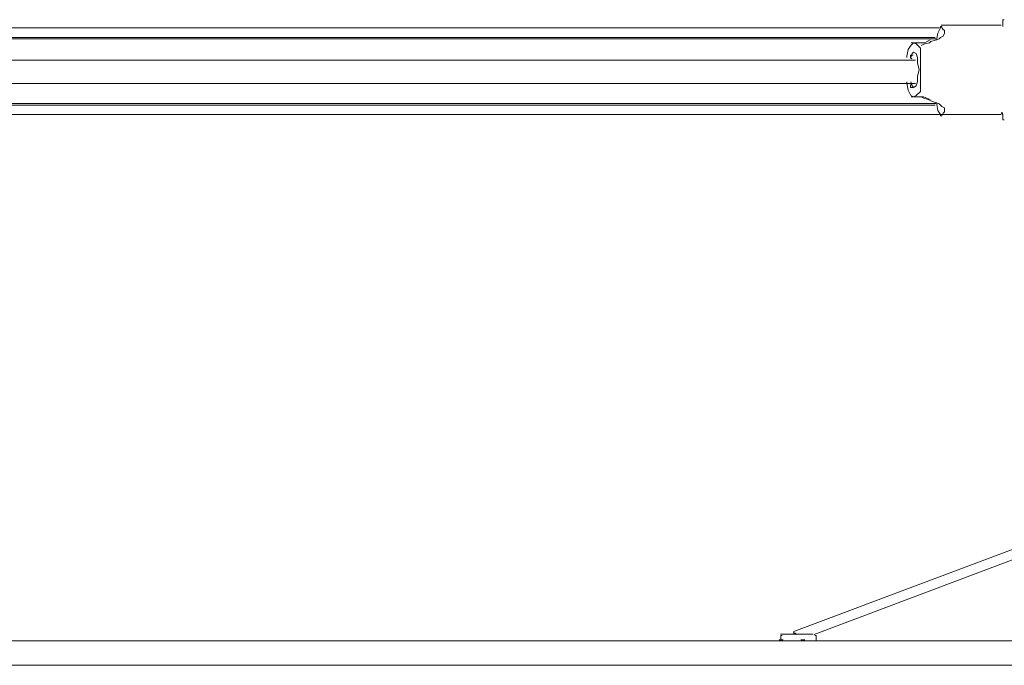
# Model space of a CAD drawing. Header units: millimetres. Extents: x 32.1 to 48.5, y -27.6 to 7.4.
# Tile 9 of 43: x 37.7 to 40, y -26 to -24.5. Entities that reach past the tile are written whole.
import ezdxf

# ---------------------------------------------------------------- set-up
doc = ezdxf.new("R2010")
doc.units = ezdxf.units.MM
doc.header["$MEASUREMENT"] = 0
doc.layers.add('Livello 1', color=7, linetype='Continuous', lineweight=0)

# ---------------------------------------------------------------- blocks, each defined once
blk = doc.blocks.new('Block_0')
at = {"layer": 'Livello 1', "color": 250, "lineweight": 5, "true_color": 0x1d1d1b}
for points, knots in [([(40.0168, -24.5121), (40.0168, -24.5121), (40.0168, -24.5121), (40.0168, -24.5121), (40.0168, -24.5121), (40.0136, -24.5121), (40.0136, -24.5121), (40.0136, -24.5121), (40.0136, -24.5153), (40.0136, -24.5153)], [0, 0, 0, 0, 1, 1, 1, 2, 2, 2, 3, 3, 3, 3]), ([(39.8671, -24.531), (39.8671, -24.531), (39.7658, -24.531), (39.7658, -24.531), (39.7658, -24.531), (39.5732, -24.531), (39.5732, -24.531), (39.5732, -24.531), (39.3807, -24.531), (39.3807, -24.531), (39.3807, -24.531), (39.1846, -24.531), (39.1846, -24.531), (39.1846, -24.531), (38.9888, -24.531), (38.9888, -24.531), (38.9888, -24.531), (38.7928, -24.531), (38.7928, -24.531), (38.7928, -24.531), (38.5972, -24.531), (38.5972, -24.531), (38.5972, -24.531), (38.4012, -24.531), (38.4012, -24.531), (38.4012, -24.531), (38.2057, -24.531), (38.2057, -24.531), (38.2057, -24.531), (38.0096, -24.531), (38.0096, -24.531), (38.0096, -24.531), (37.8138, -24.531), (37.8138, -24.531), (37.8138, -24.531), (37.6178, -24.531), (37.6178, -24.531), (37.6178, -24.531), (37.4252, -24.531), (37.4252, -24.531), (37.4252, -24.531), (37.2326, -24.531), (37.2326, -24.531), (37.2326, -24.531), (37.0397, -24.531), (37.0397, -24.531), (37.0397, -24.531), (36.9356, -24.531), (36.9356, -24.531)], [0, 0, 0, 0, 1, 1, 1, 2, 2, 2, 3, 3, 3, 4, 4, 4, 5, 5, 5, 6, 6, 6, 7, 7, 7, 8, 8, 8, 9, 9, 9, 10, 10, 10, 11, 11, 11, 12, 12, 12, 13, 13, 13, 14, 14, 14, 15, 15, 15, 16, 16, 16, 16]), ([(39.8758, -24.5345), (39.8758, -24.5345), (39.8788, -24.5371), (39.8788, -24.5371), (39.8788, -24.5371), (39.8788, -24.5403), (39.8788, -24.5403), (39.8788, -24.5403), (39.8788, -24.5435), (39.8788, -24.5435), (39.8788, -24.5435), (39.8758, -24.5499), (39.8758, -24.5499), (39.8758, -24.5499), (39.8695, -24.5531), (39.8695, -24.5531), (39.8695, -24.5531), (39.8663, -24.5563), (39.8663, -24.5563), (39.8663, -24.5563), (39.8569, -24.5592), (39.8569, -24.5592), (39.8569, -24.5592), (39.8473, -24.5624), (39.8473, -24.5624), (39.8473, -24.5624), (39.8441, -24.5656), (39.8441, -24.5656), (39.8441, -24.5656), (39.8314, -24.5686), (39.8314, -24.5686), (39.8314, -24.5686), (39.825, -24.5718), (39.825, -24.5718)], [0, 0, 0, 0, 1, 1, 1, 2, 2, 2, 3, 3, 3, 4, 4, 4, 5, 5, 5, 6, 6, 6, 7, 7, 7, 8, 8, 8, 9, 9, 9, 10, 10, 10, 11, 11, 11, 11]), ([(39.8695, -24.5313), (39.8695, -24.5313), (39.8633, -24.5435), (39.8633, -24.5435), (39.8633, -24.5435), (39.8601, -24.5592), (39.8601, -24.5592)], [0, 0, 0, 0, 1, 1, 1, 2, 2, 2, 2]), ([(39.8727, -24.5313), (39.8727, -24.5313), (39.8727, -24.5313), (39.8727, -24.5313), (39.8727, -24.5313), (39.8727, -24.5281), (39.8727, -24.5281), (39.8727, -24.5281), (39.8695, -24.5281), (39.8695, -24.5281), (39.8695, -24.5281), (39.8695, -24.5313), (39.8695, -24.5313)], [0, 0, 0, 0, 1, 1, 1, 2, 2, 2, 3, 3, 3, 4, 4, 4, 4]), ([(39.8585, -24.5561), (39.8585, -24.5561), (39.7608, -24.5561), (39.7608, -24.5561), (39.7608, -24.5561), (39.5679, -24.5561), (39.5679, -24.5561), (39.5679, -24.5561), (39.3753, -24.5561), (39.3753, -24.5561), (39.3753, -24.5561), (39.1825, -24.5561), (39.1825, -24.5561), (39.1825, -24.5561), (38.9893, -24.5561), (38.9893, -24.5561), (38.9893, -24.5561), (38.7933, -24.5561), (38.7933, -24.5561), (38.7933, -24.5561), (38.5972, -24.5561), (38.5972, -24.5561), (38.5972, -24.5561), (38.4014, -24.5561), (38.4014, -24.5561), (38.4014, -24.5561), (38.2054, -24.5561), (38.2054, -24.5561), (38.2054, -24.5561), (38.0093, -24.5561), (38.0093, -24.5561), (38.0093, -24.5561), (37.8167, -24.5561), (37.8167, -24.5561), (37.8167, -24.5561), (37.6207, -24.5561), (37.6207, -24.5561), (37.6207, -24.5561), (37.4278, -24.5561), (37.4278, -24.5561), (37.4278, -24.5561), (37.2347, -24.5561), (37.2347, -24.5561), (37.2347, -24.5561), (37.0421, -24.5561), (37.0421, -24.5561), (37.0421, -24.5561), (36.9441, -24.5561), (36.9441, -24.5561)], [0, 0, 0, 0, 1, 1, 1, 2, 2, 2, 3, 3, 3, 4, 4, 4, 5, 5, 5, 6, 6, 6, 7, 7, 7, 8, 8, 8, 9, 9, 9, 10, 10, 10, 11, 11, 11, 12, 12, 12, 13, 13, 13, 14, 14, 14, 15, 15, 15, 16, 16, 16, 16]), ([(36.9451, -24.5531), (36.9451, -24.5531), (37.1156, -24.5531), (37.1156, -24.5531), (37.1156, -24.5531), (37.3114, -24.5531), (37.3114, -24.5531), (37.3114, -24.5531), (37.5072, -24.5531), (37.5072, -24.5531), (37.5072, -24.5531), (37.7065, -24.5531), (37.7065, -24.5531), (37.7065, -24.5531), (37.9054, -24.5531), (37.9054, -24.5531), (37.9054, -24.5531), (38.1042, -24.5531), (38.1042, -24.5531), (38.1042, -24.5531), (38.3034, -24.5531), (38.3034, -24.5531), (38.3034, -24.5531), (38.5021, -24.5531), (38.5021, -24.5531), (38.5021, -24.5531), (38.7014, -24.5531), (38.7014, -24.5531), (38.7014, -24.5531), (38.9004, -24.5531), (38.9004, -24.5531), (38.9004, -24.5531), (39.0994, -24.5531), (39.0994, -24.5531), (39.0994, -24.5531), (39.2951, -24.5531), (39.2951, -24.5531), (39.2951, -24.5531), (39.4912, -24.5531), (39.4912, -24.5531), (39.4912, -24.5531), (39.687, -24.5531), (39.687, -24.5531), (39.687, -24.5531), (39.8575, -24.5531), (39.8575, -24.5531)], [0, 0, 0, 0, 1, 1, 1, 2, 2, 2, 3, 3, 3, 4, 4, 4, 5, 5, 5, 6, 6, 6, 7, 7, 7, 8, 8, 8, 9, 9, 9, 10, 10, 10, 11, 11, 11, 12, 12, 12, 13, 13, 13, 14, 14, 14, 15, 15, 15, 15]), ([(39.8135, -24.5683), (39.8135, -24.5683), (39.8074, -24.5654), (39.8074, -24.5654), (39.8074, -24.5654), (39.801, -24.5715), (39.801, -24.5715), (39.801, -24.5715), (39.7946, -24.5811), (39.7946, -24.5811), (39.7946, -24.5811), (39.7914, -24.5965), (39.7914, -24.5965), (39.7914, -24.5965), (39.7914, -24.5997), (39.7914, -24.5997)], [0, 0, 0, 0, 1, 1, 1, 2, 2, 2, 3, 3, 3, 4, 4, 4, 5, 5, 5, 5]), ([(39.8457, -24.559), (39.8457, -24.559), (39.8335, -24.5654), (39.8335, -24.5654), (39.8335, -24.5654), (39.8207, -24.5654), (39.8207, -24.5654)], [0, 0, 0, 0, 1, 1, 1, 2, 2, 2, 2]), ([(39.8199, -24.6277), (39.8199, -24.6277), (39.8167, -24.6123), (39.8167, -24.6123), (39.8167, -24.6123), (39.8167, -24.5997), (39.8167, -24.5997), (39.8167, -24.5997), (39.8135, -24.5904), (39.8135, -24.5904), (39.8135, -24.5904), (39.8074, -24.5872), (39.8074, -24.5872), (39.8074, -24.5872), (39.8042, -24.5904), (39.8042, -24.5904), (39.8042, -24.5904), (39.801, -24.5997), (39.801, -24.5997), (39.801, -24.5997), (39.801, -24.6029), (39.801, -24.6029)], [0, 0, 0, 0, 1, 1, 1, 2, 2, 2, 3, 3, 3, 4, 4, 4, 5, 5, 5, 6, 6, 6, 7, 7, 7, 7]), ([(39.8231, -24.5811), (39.8231, -24.5811), (39.8231, -24.5811), (39.8231, -24.5811), (39.8231, -24.5811), (39.8231, -24.5779), (39.8231, -24.5779)], [0, 0, 0, 0, 1, 1, 1, 2, 2, 2, 2]), ([(39.8114, -24.6061), (39.8114, -24.6061), (39.7986, -24.6061), (39.7986, -24.6061), (39.7986, -24.6061), (39.7006, -24.6061), (39.7006, -24.6061), (39.7006, -24.6061), (39.6247, -24.6061), (39.6247, -24.6061), (39.6247, -24.6061), (39.5647, -24.6061), (39.5647, -24.6061), (39.5647, -24.6061), (39.5109, -24.6061), (39.5109, -24.6061), (39.5109, -24.6061), (39.4574, -24.6061), (39.4574, -24.6061), (39.4574, -24.6061), (39.4004, -24.6061), (39.4004, -24.6061), (39.4004, -24.6061), (39.0842, -24.6061), (39.0842, -24.6061), (39.0842, -24.6061), (38.8948, -24.6061), (38.8948, -24.6061), (38.8948, -24.6061), (38.7112, -24.6061), (38.7112, -24.6061), (38.7112, -24.6061), (38.5312, -24.6061), (38.5312, -24.6061), (38.5312, -24.6061), (38.3633, -24.6061), (38.3633, -24.6061), (38.3633, -24.6061), (38.1803, -24.6061), (38.1803, -24.6061), (38.1803, -24.6061), (37.9875, -24.6061), (37.9875, -24.6061), (37.9875, -24.6061), (37.8199, -24.6061), (37.8199, -24.6061), (37.8199, -24.6061), (37.7597, -24.6061), (37.7597, -24.6061), (37.7597, -24.6061), (37.6838, -24.6061), (37.6838, -24.6061), (37.6838, -24.6061), (37.5951, -24.6061), (37.5951, -24.6061), (37.5951, -24.6061), (37.491, -24.6061), (37.491, -24.6061), (37.491, -24.6061), (37.3676, -24.6061), (37.3676, -24.6061), (37.3676, -24.6061), (37.2318, -24.6061), (37.2318, -24.6061), (37.2318, -24.6061), (37.0767, -24.6061), (37.0767, -24.6061), (37.0767, -24.6061), (36.9947, -24.6061), (36.9947, -24.6061)], [0, 0, 0, 0, 1, 1, 1, 2, 2, 2, 3, 3, 3, 4, 4, 4, 5, 5, 5, 6, 6, 6, 7, 7, 7, 8, 8, 8, 9, 9, 9, 10, 10, 10, 11, 11, 11, 12, 12, 12, 13, 13, 13, 14, 14, 14, 15, 15, 15, 16, 16, 16, 17, 17, 17, 18, 18, 18, 19, 19, 19, 20, 20, 20, 21, 21, 21, 22, 22, 22, 23, 23, 23, 23]), ([(39.8031, -24.6029), (39.8031, -24.6029), (39.7999, -24.5997), (39.7999, -24.5997), (39.7999, -24.5997), (39.7999, -24.5971), (39.7999, -24.5971), (39.7999, -24.5971), (39.7999, -24.5939), (39.7999, -24.5939), (39.7999, -24.5939), (39.8031, -24.5939), (39.8031, -24.5939)], [0, 0, 0, 0, 1, 1, 1, 2, 2, 2, 3, 3, 3, 4, 4, 4, 4]), ([(39.801, -24.6559), (39.801, -24.6559), (39.801, -24.6559), (39.801, -24.6559), (39.801, -24.6559), (39.8042, -24.6655), (39.8042, -24.6655), (39.8042, -24.6655), (39.8074, -24.6687), (39.8074, -24.6687), (39.8074, -24.6687), (39.8135, -24.6655), (39.8135, -24.6655), (39.8135, -24.6655), (39.8167, -24.6559), (39.8167, -24.6559), (39.8167, -24.6559), (39.8167, -24.6437), (39.8167, -24.6437), (39.8167, -24.6437), (39.8199, -24.6277), (39.8199, -24.6277)], [0, 0, 0, 0, 1, 1, 1, 2, 2, 2, 3, 3, 3, 4, 4, 4, 5, 5, 5, 6, 6, 6, 7, 7, 7, 7]), ([(36.9947, -24.6594), (36.9947, -24.6594), (37.0232, -24.6594), (37.0232, -24.6594), (37.0232, -24.6594), (37.121, -24.6594), (37.121, -24.6594), (37.121, -24.6594), (37.1969, -24.6594), (37.1969, -24.6594), (37.1969, -24.6594), (37.2571, -24.6594), (37.2571, -24.6594), (37.2571, -24.6594), (37.3109, -24.6594), (37.3109, -24.6594), (37.3109, -24.6594), (37.3644, -24.6594), (37.3644, -24.6594), (37.3644, -24.6594), (37.4214, -24.6594), (37.4214, -24.6594), (37.4214, -24.6594), (37.7376, -24.6594), (37.7376, -24.6594), (37.7376, -24.6594), (37.9273, -24.6594), (37.9273, -24.6594), (37.9273, -24.6594), (38.1138, -24.6594), (38.1138, -24.6594), (38.1138, -24.6594), (38.2909, -24.6594), (38.2909, -24.6594), (38.2909, -24.6594), (38.4584, -24.6594), (38.4584, -24.6594), (38.4584, -24.6594), (38.6417, -24.6594), (38.6417, -24.6594), (38.6417, -24.6594), (38.8346, -24.6594), (38.8346, -24.6594), (38.8346, -24.6594), (39.0021, -24.6594), (39.0021, -24.6594), (39.0021, -24.6594), (39.0623, -24.6594), (39.0623, -24.6594), (39.0623, -24.6594), (39.138, -24.6594), (39.138, -24.6594), (39.138, -24.6594), (39.2264, -24.6594), (39.2264, -24.6594), (39.2264, -24.6594), (39.3308, -24.6594), (39.3308, -24.6594), (39.3308, -24.6594), (39.4542, -24.6594), (39.4542, -24.6594), (39.4542, -24.6594), (39.59, -24.6594), (39.59, -24.6594), (39.59, -24.6594), (39.7448, -24.6594), (39.7448, -24.6594), (39.7448, -24.6594), (39.8114, -24.6594), (39.8114, -24.6594)], [0, 0, 0, 0, 1, 1, 1, 2, 2, 2, 3, 3, 3, 4, 4, 4, 5, 5, 5, 6, 6, 6, 7, 7, 7, 8, 8, 8, 9, 9, 9, 10, 10, 10, 11, 11, 11, 12, 12, 12, 13, 13, 13, 14, 14, 14, 15, 15, 15, 16, 16, 16, 17, 17, 17, 18, 18, 18, 19, 19, 19, 20, 20, 20, 21, 21, 21, 22, 22, 22, 23, 23, 23, 23]), ([(39.7914, -24.6559), (39.7914, -24.6559), (39.7914, -24.6591), (39.7914, -24.6591), (39.7914, -24.6591), (39.7946, -24.6749), (39.7946, -24.6749), (39.7946, -24.6749), (39.801, -24.6874), (39.801, -24.6874), (39.801, -24.6874), (39.8074, -24.6906), (39.8074, -24.6906), (39.8074, -24.6906), (39.8135, -24.6874), (39.8135, -24.6874)], [0, 0, 0, 0, 1, 1, 1, 2, 2, 2, 3, 3, 3, 4, 4, 4, 5, 5, 5, 5]), ([(39.8031, -24.6687), (39.8031, -24.6687), (39.7999, -24.6687), (39.7999, -24.6687), (39.7999, -24.6687), (39.7999, -24.6655), (39.7999, -24.6655), (39.7999, -24.6655), (39.7999, -24.6626), (39.7999, -24.6626), (39.7999, -24.6626), (39.8031, -24.6626), (39.8031, -24.6626), (39.8031, -24.6626), (39.8031, -24.6597), (39.8031, -24.6597)], [0, 0, 0, 0, 1, 1, 1, 2, 2, 2, 3, 3, 3, 4, 4, 4, 5, 5, 5, 5]), ([(39.8063, -24.6687), (39.8063, -24.6687), (39.8063, -24.6687), (39.8063, -24.6687), (39.8063, -24.6687), (39.8031, -24.6687), (39.8031, -24.6687)], [0, 0, 0, 0, 1, 1, 1, 2, 2, 2, 2]), ([(39.8231, -24.6781), (39.8231, -24.6781), (39.8231, -24.6781), (39.8231, -24.6781), (39.8231, -24.6781), (39.8231, -24.6749), (39.8231, -24.6749)], [0, 0, 0, 0, 1, 1, 1, 2, 2, 2, 2]), ([(39.8207, -24.6906), (39.8207, -24.6906), (39.8303, -24.6906), (39.8303, -24.6906), (39.8303, -24.6906), (39.8457, -24.6967), (39.8457, -24.6967)], [0, 0, 0, 0, 1, 1, 1, 2, 2, 2, 2]), ([(39.825, -24.6908), (39.825, -24.6908), (39.825, -24.6908), (39.825, -24.6908), (39.825, -24.6908), (39.8314, -24.6938), (39.8314, -24.6938), (39.8314, -24.6938), (39.841, -24.697), (39.841, -24.697), (39.841, -24.697), (39.8473, -24.7002), (39.8473, -24.7002), (39.8473, -24.7002), (39.8569, -24.7034), (39.8569, -24.7034), (39.8569, -24.7034), (39.8663, -24.7066), (39.8663, -24.7066), (39.8663, -24.7066), (39.8727, -24.7127), (39.8727, -24.7127), (39.8727, -24.7127), (39.8788, -24.7159), (39.8788, -24.7159), (39.8788, -24.7159), (39.8788, -24.7191), (39.8788, -24.7191), (39.8788, -24.7191), (39.8788, -24.7223), (39.8788, -24.7223), (39.8788, -24.7223), (39.8788, -24.7252), (39.8788, -24.7252), (39.8788, -24.7252), (39.8758, -24.7284), (39.8758, -24.7284)], [0, 0, 0, 0, 1, 1, 1, 2, 2, 2, 3, 3, 3, 4, 4, 4, 5, 5, 5, 6, 6, 6, 7, 7, 7, 8, 8, 8, 9, 9, 9, 10, 10, 10, 11, 11, 11, 12, 12, 12, 12]), ([(39.8601, -24.7034), (39.8601, -24.7034), (39.8633, -24.7223), (39.8633, -24.7223), (39.8633, -24.7223), (39.8695, -24.7313), (39.8695, -24.7313)], [0, 0, 0, 0, 1, 1, 1, 2, 2, 2, 2]), ([(36.9441, -24.7063), (36.9441, -24.7063), (37.0421, -24.7063), (37.0421, -24.7063), (37.0421, -24.7063), (37.2347, -24.7063), (37.2347, -24.7063), (37.2347, -24.7063), (37.4278, -24.7063), (37.4278, -24.7063), (37.4278, -24.7063), (37.6207, -24.7063), (37.6207, -24.7063), (37.6207, -24.7063), (37.8167, -24.7063), (37.8167, -24.7063), (37.8167, -24.7063), (38.0093, -24.7063), (38.0093, -24.7063), (38.0093, -24.7063), (38.2054, -24.7063), (38.2054, -24.7063), (38.2054, -24.7063), (38.4014, -24.7063), (38.4014, -24.7063), (38.4014, -24.7063), (38.5972, -24.7063), (38.5972, -24.7063), (38.5972, -24.7063), (38.7933, -24.7063), (38.7933, -24.7063), (38.7933, -24.7063), (38.9893, -24.7063), (38.9893, -24.7063), (38.9893, -24.7063), (39.1825, -24.7063), (39.1825, -24.7063), (39.1825, -24.7063), (39.3753, -24.7063), (39.3753, -24.7063), (39.3753, -24.7063), (39.5679, -24.7063), (39.5679, -24.7063), (39.5679, -24.7063), (39.7608, -24.7063), (39.7608, -24.7063), (39.7608, -24.7063), (39.8585, -24.7063), (39.8585, -24.7063)], [0, 0, 0, 0, 1, 1, 1, 2, 2, 2, 3, 3, 3, 4, 4, 4, 5, 5, 5, 6, 6, 6, 7, 7, 7, 8, 8, 8, 9, 9, 9, 10, 10, 10, 11, 11, 11, 12, 12, 12, 13, 13, 13, 14, 14, 14, 15, 15, 15, 16, 16, 16, 16]), ([(36.9451, -24.7098), (36.9451, -24.7098), (37.1156, -24.7098), (37.1156, -24.7098), (37.1156, -24.7098), (37.3114, -24.7098), (37.3114, -24.7098), (37.3114, -24.7098), (37.5072, -24.7098), (37.5072, -24.7098), (37.5072, -24.7098), (37.7065, -24.7098), (37.7065, -24.7098), (37.7065, -24.7098), (37.9054, -24.7098), (37.9054, -24.7098), (37.9054, -24.7098), (38.1042, -24.7098), (38.1042, -24.7098), (38.1042, -24.7098), (38.3034, -24.7098), (38.3034, -24.7098), (38.3034, -24.7098), (38.5021, -24.7098), (38.5021, -24.7098), (38.5021, -24.7098), (38.7014, -24.7098), (38.7014, -24.7098), (38.7014, -24.7098), (38.9004, -24.7098), (38.9004, -24.7098), (38.9004, -24.7098), (39.0994, -24.7098), (39.0994, -24.7098), (39.0994, -24.7098), (39.2951, -24.7098), (39.2951, -24.7098), (39.2951, -24.7098), (39.4912, -24.7098), (39.4912, -24.7098), (39.4912, -24.7098), (39.687, -24.7098), (39.687, -24.7098), (39.687, -24.7098), (39.8575, -24.7098), (39.8575, -24.7098)], [0, 0, 0, 0, 1, 1, 1, 2, 2, 2, 3, 3, 3, 4, 4, 4, 5, 5, 5, 6, 6, 6, 7, 7, 7, 8, 8, 8, 9, 9, 9, 10, 10, 10, 11, 11, 11, 12, 12, 12, 13, 13, 13, 14, 14, 14, 15, 15, 15, 15]), ([(40.0136, -24.7279), (40.0136, -24.7279), (40.0104, -24.7279), (40.0104, -24.7279), (40.0104, -24.7279), (40.0136, -24.7311), (40.0136, -24.7311)], [0, 0, 0, 0, 1, 1, 1, 2, 2, 2, 2]), ([(39.8671, -24.7316), (39.8671, -24.7316), (39.7658, -24.7316), (39.7658, -24.7316), (39.7658, -24.7316), (39.5732, -24.7316), (39.5732, -24.7316), (39.5732, -24.7316), (39.3807, -24.7316), (39.3807, -24.7316), (39.3807, -24.7316), (39.1846, -24.7316), (39.1846, -24.7316), (39.1846, -24.7316), (38.9888, -24.7316), (38.9888, -24.7316), (38.9888, -24.7316), (38.7928, -24.7316), (38.7928, -24.7316), (38.7928, -24.7316), (38.5972, -24.7316), (38.5972, -24.7316), (38.5972, -24.7316), (38.4012, -24.7316), (38.4012, -24.7316), (38.4012, -24.7316), (38.2057, -24.7316), (38.2057, -24.7316), (38.2057, -24.7316), (38.0096, -24.7316), (38.0096, -24.7316), (38.0096, -24.7316), (37.8138, -24.7316), (37.8138, -24.7316), (37.8138, -24.7316), (37.6178, -24.7316), (37.6178, -24.7316), (37.6178, -24.7316), (37.4252, -24.7316), (37.4252, -24.7316), (37.4252, -24.7316), (37.2294, -24.7316), (37.2294, -24.7316), (37.2294, -24.7316), (37.0397, -24.7316), (37.0397, -24.7316), (37.0397, -24.7316), (36.9356, -24.7316), (36.9356, -24.7316)], [0, 0, 0, 0, 1, 1, 1, 2, 2, 2, 3, 3, 3, 4, 4, 4, 5, 5, 5, 6, 6, 6, 7, 7, 7, 8, 8, 8, 9, 9, 9, 10, 10, 10, 11, 11, 11, 12, 12, 12, 13, 13, 13, 14, 14, 14, 15, 15, 15, 16, 16, 16, 16]), ([(39.8695, -24.7313), (39.8695, -24.7313), (39.8695, -24.7313), (39.8695, -24.7313), (39.8695, -24.7313), (39.8695, -24.7345), (39.8695, -24.7345), (39.8695, -24.7345), (39.8727, -24.7345), (39.8727, -24.7345)], [0, 0, 0, 0, 1, 1, 1, 2, 2, 2, 3, 3, 3, 3]), ([(40.0136, -24.7407), (40.0136, -24.7407), (40.0136, -24.7407), (40.0136, -24.7407), (40.0136, -24.7407), (40.0136, -24.7438), (40.0136, -24.7438), (40.0136, -24.7438), (40.0168, -24.7438), (40.0168, -24.7438)], [0, 0, 0, 0, 1, 1, 1, 2, 2, 2, 3, 3, 3, 3]), ([(39.4989, -25.934), (39.4989, -25.934), (39.4989, -25.934), (39.4989, -25.934), (39.4989, -25.934), (39.5053, -25.934), (39.5053, -25.934), (39.5053, -25.934), (39.5146, -25.934), (39.5146, -25.934), (39.5146, -25.934), (39.5274, -25.934), (39.5274, -25.934)], [0, 0, 0, 0, 1, 1, 1, 2, 2, 2, 3, 3, 3, 4, 4, 4, 4]), ([(39.5274, -25.934), (39.5274, -25.934), (39.5399, -25.934), (39.5399, -25.934), (39.5399, -25.934), (39.5559, -25.934), (39.5559, -25.934), (39.5559, -25.934), (39.5655, -25.934), (39.5655, -25.934), (39.5655, -25.934), (39.5714, -25.934), (39.5714, -25.934), (39.5714, -25.934), (39.5746, -25.934), (39.5746, -25.934)], [0, 0, 0, 0, 1, 1, 1, 2, 2, 2, 3, 3, 3, 4, 4, 4, 5, 5, 5, 5]), ([(39.5298, -25.9282), (39.5298, -25.9282), (39.5298, -25.9314), (39.5298, -25.9314), (39.5298, -25.9314), (39.533, -25.9314), (39.533, -25.9314), (39.533, -25.9314), (39.5362, -25.9346), (39.5362, -25.9346)], [0, 0, 0, 0, 1, 1, 1, 2, 2, 2, 3, 3, 3, 3]), ([(35.4321, -25.9497), (35.4321, -25.9497), (35.552, -25.9497), (35.552, -25.9497), (35.552, -25.9497), (35.6785, -25.9497), (35.6785, -25.9497), (35.6785, -25.9497), (35.8045, -25.9497), (35.8045, -25.9497), (35.8045, -25.9497), (35.9374, -25.9497), (35.9374, -25.9497), (35.9374, -25.9497), (36.0733, -25.9497), (36.0733, -25.9497), (36.0733, -25.9497), (36.2121, -25.9497), (36.2121, -25.9497), (36.2121, -25.9497), (36.3575, -25.9497), (36.3575, -25.9497), (36.3575, -25.9497), (36.5027, -25.9497), (36.5027, -25.9497), (36.5027, -25.9497), (36.6513, -25.9497), (36.6513, -25.9497), (36.6513, -25.9497), (36.7997, -25.9497), (36.7997, -25.9497), (36.7997, -25.9497), (36.9545, -25.9497), (36.9545, -25.9497), (36.9545, -25.9497), (37.1092, -25.9497), (37.1092, -25.9497), (37.1092, -25.9497), (37.2675, -25.9497), (37.2675, -25.9497), (37.2675, -25.9497), (37.4252, -25.9497), (37.4252, -25.9497), (37.4252, -25.9497), (37.5863, -25.9497), (37.5863, -25.9497), (37.5863, -25.9497), (37.7472, -25.9497), (37.7472, -25.9497), (37.7472, -25.9497), (37.9116, -25.9497), (37.9116, -25.9497), (37.9116, -25.9497), (38.0727, -25.9497), (38.0727, -25.9497), (38.0727, -25.9497), (38.2371, -25.9497), (38.2371, -25.9497), (38.2371, -25.9497), (38.4012, -25.9497), (38.4012, -25.9497), (38.4012, -25.9497), (38.5655, -25.9497), (38.5655, -25.9497), (38.5655, -25.9497), (38.7299, -25.9497), (38.7299, -25.9497), (38.7299, -25.9497), (38.8942, -25.9497), (38.8942, -25.9497), (38.8942, -25.9497), (39.0551, -25.9497), (39.0551, -25.9497), (39.0551, -25.9497), (39.2163, -25.9497), (39.2163, -25.9497), (39.2163, -25.9497), (39.3775, -25.9497), (39.3775, -25.9497), (39.3775, -25.9497), (39.5354, -25.9497), (39.5354, -25.9497), (39.5354, -25.9497), (39.6931, -25.9497), (39.6931, -25.9497), (39.6931, -25.9497), (39.8481, -25.9497), (39.8481, -25.9497), (39.8481, -25.9497), (40.0029, -25.9497), (40.0029, -25.9497), (40.0029, -25.9497), (40.1545, -25.9497), (40.1545, -25.9497), (40.1545, -25.9497), (40.3029, -25.9497), (40.3029, -25.9497), (40.3029, -25.9497), (40.448, -25.9497), (40.448, -25.9497), (40.448, -25.9497), (40.5903, -25.9497), (40.5903, -25.9497), (40.5903, -25.9497), (40.7296, -25.9497), (40.7296, -25.9497), (40.7296, -25.9497), (40.8652, -25.9497), (40.8652, -25.9497), (40.8652, -25.9497), (40.9978, -25.9497), (40.9978, -25.9497), (40.9978, -25.9497), (41.1276, -25.9497), (41.1276, -25.9497), (41.1276, -25.9497), (41.2506, -25.9497), (41.2506, -25.9497), (41.2506, -25.9497), (41.3708, -25.9497), (41.3708, -25.9497)], [0, 0, 0, 0, 1, 1, 1, 2, 2, 2, 3, 3, 3, 4, 4, 4, 5, 5, 5, 6, 6, 6, 7, 7, 7, 8, 8, 8, 9, 9, 9, 10, 10, 10, 11, 11, 11, 12, 12, 12, 13, 13, 13, 14, 14, 14, 15, 15, 15, 16, 16, 16, 17, 17, 17, 18, 18, 18, 19, 19, 19, 20, 20, 20, 21, 21, 21, 22, 22, 22, 23, 23, 23, 24, 24, 24, 25, 25, 25, 26, 26, 26, 27, 27, 27, 28, 28, 28, 29, 29, 29, 30, 30, 30, 31, 31, 31, 32, 32, 32, 33, 33, 33, 34, 34, 34, 35, 35, 35, 36, 36, 36, 37, 37, 37, 38, 38, 38, 39, 39, 39, 40, 40, 40, 40]), ([(39.5029, -25.937), (39.5029, -25.937), (39.5029, -25.937), (39.5029, -25.937), (39.5029, -25.937), (39.4997, -25.937), (39.4997, -25.937), (39.4997, -25.937), (39.4997, -25.9402), (39.4997, -25.9402)], [0, 0, 0, 0, 1, 1, 1, 2, 2, 2, 3, 3, 3, 3]), ([(39.5463, -25.9468), (39.5463, -25.9468), (39.5463, -25.9468), (39.5463, -25.9468), (39.5463, -25.9468), (39.5559, -25.9468), (39.5559, -25.9468)], [0, 0, 0, 0, 1, 1, 1, 2, 2, 2, 2]), ([(39.582, -25.9402), (39.582, -25.9402), (39.582, -25.9402), (39.582, -25.9402), (39.582, -25.9402), (39.582, -25.937), (39.582, -25.937), (39.582, -25.937), (39.5788, -25.937), (39.5788, -25.937)], [0, 0, 0, 0, 1, 1, 1, 2, 2, 2, 3, 3, 3, 3]), ([(41.3761, -25.9495), (41.3761, -25.9495), (41.3162, -25.9495), (41.3162, -25.9495), (41.3162, -25.9495), (41.1896, -25.9495), (41.1896, -25.9495), (41.1896, -25.9495), (41.0599, -25.9495), (41.0599, -25.9495), (41.0599, -25.9495), (40.9275, -25.9495), (40.9275, -25.9495), (40.9275, -25.9495), (40.7914, -25.9495), (40.7914, -25.9495), (40.7914, -25.9495), (40.6491, -25.9495), (40.6491, -25.9495), (40.6491, -25.9495), (40.5069, -25.9495), (40.5069, -25.9495), (40.5069, -25.9495), (40.3583, -25.9495), (40.3583, -25.9495), (40.3583, -25.9495), (40.2067, -25.9495), (40.2067, -25.9495), (40.2067, -25.9495), (40.0549, -25.9495), (40.0549, -25.9495), (40.0549, -25.9495), (39.8998, -25.9495), (39.8998, -25.9495), (39.8998, -25.9495), (39.7416, -25.9495), (39.7416, -25.9495), (39.7416, -25.9495), (39.5804, -25.9495), (39.5804, -25.9495)], [0, 0, 0, 0, 1, 1, 1, 2, 2, 2, 3, 3, 3, 4, 4, 4, 5, 5, 5, 6, 6, 6, 7, 7, 7, 8, 8, 8, 9, 9, 9, 10, 10, 10, 11, 11, 11, 12, 12, 12, 13, 13, 13, 13]), ([(35.3056, -26.006), (35.3056, -26.006), (35.4321, -26.006), (35.4321, -26.006), (35.4321, -26.006), (35.5613, -26.006), (35.5613, -26.006), (35.5613, -26.006), (35.694, -26.006), (35.694, -26.006), (35.694, -26.006), (35.8333, -26.006), (35.8333, -26.006), (35.8333, -26.006), (35.9753, -26.006), (35.9753, -26.006), (35.9753, -26.006), (36.1207, -26.006), (36.1207, -26.006), (36.1207, -26.006), (36.2688, -26.006), (36.2688, -26.006), (36.2688, -26.006), (36.4206, -26.006), (36.4206, -26.006), (36.4206, -26.006), (36.5754, -26.006), (36.5754, -26.006), (36.5754, -26.006), (36.7336, -26.006), (36.7336, -26.006), (36.7336, -26.006), (36.8913, -26.006), (36.8913, -26.006), (36.8913, -26.006), (37.0557, -26.006), (37.0557, -26.006), (37.0557, -26.006), (37.2198, -26.006), (37.2198, -26.006), (37.2198, -26.006), (37.3839, -26.006), (37.3839, -26.006), (37.3839, -26.006), (37.5517, -26.006), (37.5517, -26.006), (37.5517, -26.006), (37.719, -26.006), (37.719, -26.006), (37.719, -26.006), (37.8895, -26.006), (37.8895, -26.006), (37.8895, -26.006), (38.0602, -26.006), (38.0602, -26.006), (38.0602, -26.006), (38.2307, -26.006), (38.2307, -26.006), (38.2307, -26.006), (38.4012, -26.006), (38.4012, -26.006), (38.4012, -26.006), (38.5717, -26.006), (38.5717, -26.006), (38.5717, -26.006), (38.7424, -26.006), (38.7424, -26.006), (38.7424, -26.006), (38.9132, -26.006), (38.9132, -26.006), (38.9132, -26.006), (39.0836, -26.006), (39.0836, -26.006), (39.0836, -26.006), (39.2512, -26.006), (39.2512, -26.006), (39.2512, -26.006), (39.4185, -26.006), (39.4185, -26.006), (39.4185, -26.006), (39.5858, -26.006), (39.5858, -26.006), (39.5858, -26.006), (39.7501, -26.006), (39.7501, -26.006), (39.7501, -26.006), (39.911, -26.006), (39.911, -26.006), (39.911, -26.006), (40.0724, -26.006), (40.0724, -26.006), (40.0724, -26.006), (40.2301, -26.006), (40.2301, -26.006), (40.2301, -26.006), (40.3817, -26.006), (40.3817, -26.006), (40.3817, -26.006), (40.5367, -26.006), (40.5367, -26.006), (40.5367, -26.006), (40.6851, -26.006), (40.6851, -26.006), (40.6851, -26.006), (40.8306, -26.006), (40.8306, -26.006), (40.8306, -26.006), (40.9693, -26.006), (40.9693, -26.006), (40.9693, -26.006), (41.1084, -26.006), (41.1084, -26.006), (41.1084, -26.006), (41.241, -26.006), (41.241, -26.006), (41.241, -26.006), (41.374, -26.006), (41.374, -26.006), (41.374, -26.006), (41.4968, -26.006), (41.4968, -26.006)], [0, 0, 0, 0, 1, 1, 1, 2, 2, 2, 3, 3, 3, 4, 4, 4, 5, 5, 5, 6, 6, 6, 7, 7, 7, 8, 8, 8, 9, 9, 9, 10, 10, 10, 11, 11, 11, 12, 12, 12, 13, 13, 13, 14, 14, 14, 15, 15, 15, 16, 16, 16, 17, 17, 17, 18, 18, 18, 19, 19, 19, 20, 20, 20, 21, 21, 21, 22, 22, 22, 23, 23, 23, 24, 24, 24, 25, 25, 25, 26, 26, 26, 27, 27, 27, 28, 28, 28, 29, 29, 29, 30, 30, 30, 31, 31, 31, 32, 32, 32, 33, 33, 33, 34, 34, 34, 35, 35, 35, 36, 36, 36, 37, 37, 37, 38, 38, 38, 39, 39, 39, 40, 40, 40, 40])]:
    blk.add_open_spline(points, degree=3, knots=knots, dxfattribs=at)
for points in [[(40.0136, -24.5153), (40.0136, -24.5153), (40.0136, -24.5249), (40.0136, -24.5249)], [(40.0104, -24.5249), (40.0104, -24.5249), (39.8713, -24.5249), (39.8713, -24.5249)], [(39.8758, -24.5345), (39.8758, -24.5345), (39.8727, -24.5313), (39.8727, -24.5313)], [(40.0136, -24.5249), (40.0136, -24.5249), (40.0136, -24.5278), (40.0136, -24.5278)], [(39.8207, -24.5654), (39.8207, -24.5654), (39.8018, -24.5654), (39.8018, -24.5654)], [(39.8231, -24.5779), (39.8231, -24.5779), (39.8135, -24.5683), (39.8135, -24.5683)], [(39.8231, -24.6749), (39.8231, -24.6749), (39.8231, -24.5811), (39.8231, -24.5811)], [(39.8031, -24.5939), (39.8031, -24.5939), (39.8063, -24.5939), (39.8063, -24.5939)], [(39.8135, -24.6874), (39.8135, -24.6874), (39.8231, -24.6781), (39.8231, -24.6781)], [(39.8018, -24.6906), (39.8018, -24.6906), (39.8207, -24.6906), (39.8207, -24.6906)], [(39.8727, -24.7345), (39.8727, -24.7345), (39.8758, -24.7284), (39.8758, -24.7284)], [(39.8713, -24.7311), (39.8713, -24.7311), (40.0104, -24.7311), (40.0104, -24.7311)], [(40.0136, -24.7311), (40.0136, -24.7311), (40.0136, -24.7407), (40.0136, -24.7407)], [(40.8417, -25.4356), (40.8417, -25.4356), (39.5298, -25.9279), (39.5298, -25.9279)], [(39.5772, -25.9343), (39.5772, -25.9343), (40.8607, -25.4514), (40.8607, -25.4514)], [(39.5298, -25.9279), (39.5298, -25.9279), (39.5298, -25.9343), (39.5298, -25.9343)], [(39.4997, -25.9495), (39.4997, -25.9495), (39.3577, -25.9495), (39.3577, -25.9495)], [(39.496, -25.9468), (39.496, -25.9468), (39.5053, -25.9468), (39.5053, -25.9468)], [(39.4997, -25.9402), (39.4997, -25.9402), (39.4997, -25.9465), (39.4997, -25.9465)], [(39.5599, -25.9495), (39.5599, -25.9495), (39.5567, -25.9495), (39.5567, -25.9495)], [(39.5724, -25.9495), (39.5724, -25.9495), (39.5599, -25.9495), (39.5599, -25.9495)], [(39.582, -25.9495), (39.582, -25.9495), (39.582, -25.9402), (39.582, -25.9402)]]:
    blk.add_open_spline(points, degree=3, dxfattribs=at)

msp = doc.modelspace()

# ---------------------------------------------------------------- block references
at = {"layer": 'Livello 1'}
msp.add_blockref('Block_0', (0, 0), dxfattribs=at)

doc.saveas('drawing.dxf')
